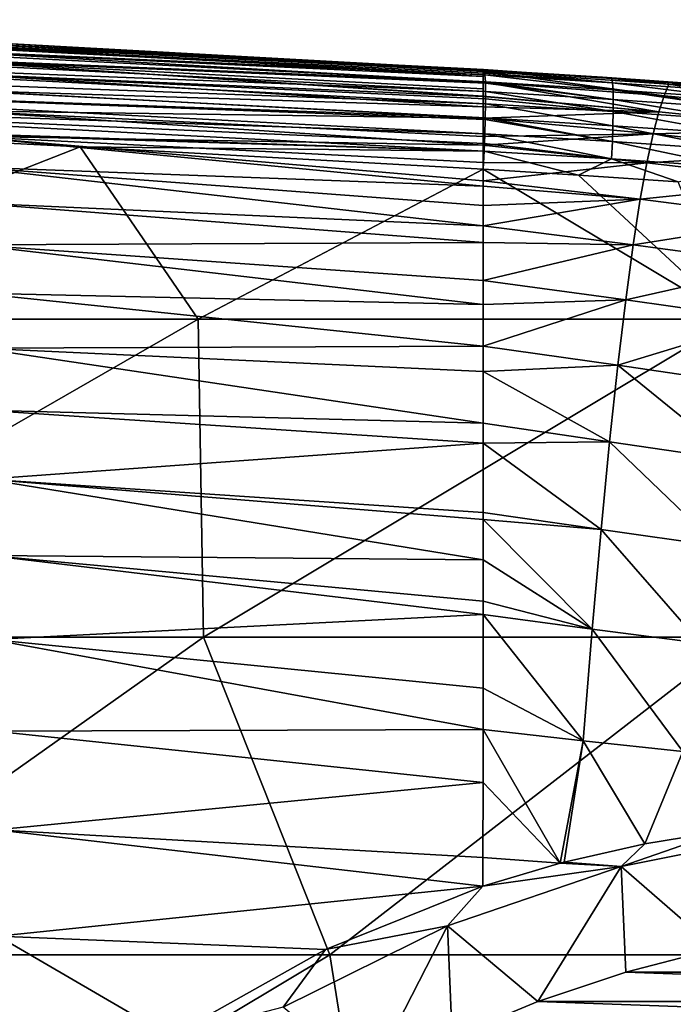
# Model space of a CAD drawing. Header units: metres. Extents: x -59 to 113, y -107 to 107.
# Tile 177 of 192: x 76.93 to 83.44, y 12.15 to 21.95. Entities that reach past the tile are written whole.
import ezdxf

# ---------------------------------------------------------------- set-up
doc = ezdxf.new("R2010")
doc.units = ezdxf.units.M
doc.layers.add('solid_20_382_333_XXX', color=7, linetype='CONTINUOUS')

msp = doc.modelspace()

# ---------------------------------------------------------------- linework, layer by layer
at = {"layer": 'solid_20_382_333_XXX'}
for points in [[(71.841736, 21.949812, -25.161066), (81.556992, 21.443027, -25.662252), (81.549721, 21.453262, -25.802343)], [(71.841736, 21.949812, -25.161066), (71.847153, 21.905008, -24.990467), (81.556992, 21.443027, -25.662252)], [(71.841736, 21.949812, -25.161066), (81.549721, 21.453262, -25.802343), (81.548546, 21.453096, -25.823906)], [(71.841736, 21.949812, -25.161066), (81.548546, 21.453096, -25.823906), (81.547356, 21.452477, -25.845366)], [(71.841736, 21.949812, -25.161066), (81.547356, 21.452477, -25.845366), (76.373367, 21.736872, -25.561436)], [(71.847153, 21.905008, -24.990467), (81.562149, 21.41881, -25.544909), (81.556992, 21.443027, -25.662252)], [(71.847153, 21.905008, -24.990467), (81.564339, 21.401434, -25.487537), (81.562149, 21.41881, -25.544909)], [(71.847153, 21.905008, -24.990467), (71.850761, 21.832268, -24.833076), (81.564339, 21.401434, -25.487537)], [(71.850761, 21.832268, -24.833076), (81.569199, 21.330633, -25.325951), (81.564339, 21.401434, -25.487537)], [(71.850761, 21.832268, -24.833076), (71.852554, 21.734436, -24.69179), (81.569199, 21.330633, -25.325951)], [(71.852554, 21.734436, -24.69179), (71.852531, 21.614361, -24.569506), (81.571579, 21.233822, -25.180832)], [(71.852554, 21.734436, -24.69179), (81.569641, 21.319561, -25.30628), (81.569199, 21.330633, -25.325951)], [(71.852554, 21.734436, -24.69179), (81.571579, 21.233822, -25.180832), (81.569641, 21.319561, -25.30628)], [(76.112007, 21.750076, -25.547821), (81.547356, 21.452477, -25.845366), (76.141182, 21.704765, -26.936304)], [(76.373367, 21.736872, -25.561436), (81.547356, 21.452477, -25.845366), (76.112007, 21.750076, -25.547821)], [(76.141182, 21.704765, -26.936304), (81.547356, 21.452477, -25.845366), (81.547302, 21.435608, -26.228769)], [(76.141182, 21.704765, -26.936304), (81.547302, 21.435608, -26.228769), (81.547165, 21.38596, -27.165752)], [(76.141182, 21.704765, -26.936304), (81.547165, 21.38596, -27.165752), (76.175392, 21.636459, -28.313828)], [(71.852531, 21.614361, -24.569506), (71.850708, 21.474888, -24.469118), (81.571487, 21.113279, -25.054417)], [(71.852531, 21.614361, -24.569506), (81.571815, 21.161541, -25.099869), (81.571579, 21.233822, -25.180832)], [(71.852531, 21.614361, -24.569506), (81.571487, 21.113279, -25.054417), (81.571815, 21.161541, -25.099869)], [(76.175392, 21.636459, -28.313828), (81.547165, 21.38596, -27.165752), (81.547073, 21.32762, -28.055105)], [(76.175392, 21.636459, -28.313828), (81.547073, 21.32762, -28.055105), (76.210426, 21.540747, -29.683277)], [(71.850708, 21.474888, -24.469118), (71.847069, 21.318865, -24.393522), (81.568932, 20.972963, -24.950838)], [(71.850708, 21.474888, -24.469118), (81.568932, 20.972963, -24.950838), (81.571487, 21.113279, -25.054417)], [(76.210426, 21.540747, -29.683277), (81.547073, 21.32762, -28.055105), (81.547043, 21.261572, -28.891933)], [(76.210426, 21.540747, -29.683277), (81.547043, 21.261572, -28.891933), (81.547043, 21.188227, -29.681412)], [(76.210426, 21.540747, -29.683277), (81.547043, 21.188227, -29.681412), (81.547043, 21.186068, -29.702917)], [(76.210426, 21.540747, -29.683277), (81.547043, 21.186068, -29.702917), (76.246185, 21.413044, -31.040974)], [(76.246185, 21.413044, -31.040974), (81.547043, 21.186068, -29.702917), (81.547073, 21.083294, -30.638086)], [(76.246185, 21.413044, -31.040974), (81.547073, 21.083294, -30.638086), (76.282471, 21.248562, -32.381664)], [(81.547073, 21.32762, -28.055105), (81.547165, 21.38596, -27.165752), (81.547302, 21.435608, -26.228769)], [(83.348969, 21.193459, -28.127817), (81.547073, 21.32762, -28.055105), (81.547302, 21.435608, -26.228769)], [(81.547302, 21.435608, -26.228769), (81.547356, 21.452477, -25.845366), (82.735107, 21.376524, -25.917801)], [(83.397141, 21.307116, -26.39879), (81.547302, 21.435608, -26.228769), (82.735107, 21.376524, -25.917801)], [(83.348969, 21.193459, -28.127817), (81.547302, 21.435608, -26.228769), (83.397141, 21.307116, -26.39879)], [(81.547356, 21.452477, -25.845366), (81.548546, 21.453096, -25.823906), (82.82943, 21.363174, -25.738499)], [(82.735107, 21.376524, -25.917801), (81.547356, 21.452477, -25.845366), (82.82943, 21.363174, -25.738499)], [(81.548546, 21.453096, -25.823906), (81.549721, 21.453262, -25.802343), (82.82943, 21.363174, -25.738499)], [(81.549721, 21.453262, -25.802343), (81.556992, 21.443027, -25.662252), (82.82943, 21.363174, -25.738499)], [(82.836891, 21.322205, -25.563543), (82.82943, 21.363174, -25.738499), (81.556992, 21.443027, -25.662252)], [(81.562149, 21.41881, -25.544909), (82.836891, 21.322205, -25.563543), (81.556992, 21.443027, -25.662252)], [(81.562149, 21.41881, -25.544909), (81.564339, 21.401434, -25.487537), (82.836891, 21.322205, -25.563543)], [(82.84166, 21.251911, -25.401558), (82.836891, 21.322205, -25.563543), (81.564339, 21.401434, -25.487537)], [(81.569199, 21.330633, -25.325951), (82.84166, 21.251911, -25.401558), (81.564339, 21.401434, -25.487537)], [(83.950592, 21.290304, -25.994513), (82.735107, 21.376524, -25.917801), (82.82943, 21.363174, -25.738499)], [(83.397141, 21.307116, -26.39879), (82.735107, 21.376524, -25.917801), (83.950592, 21.290304, -25.994513)], [(83.950592, 21.290304, -25.994513), (82.82943, 21.363174, -25.738499), (84.075394, 21.276461, -25.816729)], [(84.082924, 21.236099, -25.641064), (84.075394, 21.276461, -25.816729), (82.82943, 21.363174, -25.738499)], [(82.836891, 21.322205, -25.563543), (84.082924, 21.236099, -25.641064), (82.82943, 21.363174, -25.738499)], [(71.847069, 21.318865, -24.393522), (71.841614, 21.149137, -24.345615), (81.563881, 20.814541, -24.872284)], [(71.847069, 21.318865, -24.393522), (81.568497, 20.956202, -24.940809), (81.568932, 20.972963, -24.950838)], [(71.847069, 21.318865, -24.393522), (81.563881, 20.814541, -24.872284), (81.568497, 20.956202, -24.940809)], [(81.547043, 21.188227, -29.681412), (81.547043, 21.261572, -28.891933), (81.547073, 21.32762, -28.055105)], [(83.296501, 21.032372, -29.861305), (81.547043, 21.188227, -29.681412), (81.547073, 21.32762, -28.055105)], [(83.296501, 21.032372, -29.861305), (81.547073, 21.32762, -28.055105), (83.348969, 21.193459, -28.127817)], [(82.843758, 21.155258, -25.255667), (82.84166, 21.251911, -25.401558), (81.569199, 21.330633, -25.325951)], [(81.569641, 21.319561, -25.30628), (82.843758, 21.155258, -25.255667), (81.569199, 21.330633, -25.325951)], [(81.569641, 21.319561, -25.30628), (81.571579, 21.233822, -25.180832), (82.843758, 21.155258, -25.255667)], [(84.087486, 21.166216, -25.478315), (84.082924, 21.236099, -25.641064), (82.836891, 21.322205, -25.563543)], [(82.84166, 21.251911, -25.401558), (84.087486, 21.166216, -25.478315), (82.836891, 21.322205, -25.563543)], [(85.124161, 21.033442, -28.321106), (83.348969, 21.193459, -28.127817), (83.397141, 21.307116, -26.39879)], [(83.397141, 21.307116, -26.39879), (83.950592, 21.290304, -25.994513), (85.198227, 21.194969, -26.076107)], [(85.219208, 21.160213, -26.604483), (83.397141, 21.307116, -26.39879), (85.198227, 21.194969, -26.076107)], [(85.124161, 21.033442, -28.321106), (83.397141, 21.307116, -26.39879), (85.219208, 21.160213, -26.604483)], [(76.282471, 21.248562, -32.381664), (81.547073, 21.083294, -30.638086), (81.547127, 20.97085, -31.507776)], [(76.282471, 21.248562, -32.381664), (81.547127, 20.97085, -31.507776), (76.319069, 21.042498, -33.699928)], [(81.547043, 21.186068, -29.702917), (81.547043, 21.188227, -29.681412), (83.296501, 21.032372, -29.861305)], [(81.547073, 21.083294, -30.638086), (81.547043, 21.186068, -29.702917), (83.296501, 21.032372, -29.861305)], [(82.843185, 21.035202, -25.128992), (82.843758, 21.155258, -25.255667), (81.571579, 21.233822, -25.180832)], [(81.571815, 21.161541, -25.099869), (82.843185, 21.035202, -25.128992), (81.571579, 21.233822, -25.180832)], [(84.089111, 21.069788, -25.331644), (84.087486, 21.166216, -25.478315), (82.84166, 21.251911, -25.401558)], [(82.843758, 21.155258, -25.255667), (84.089111, 21.069788, -25.331644), (82.84166, 21.251911, -25.401558)], [(85.020569, 20.860228, -30.037239), (83.296501, 21.032372, -29.861305), (83.348969, 21.193459, -28.127817)], [(85.020569, 20.860228, -30.037239), (83.348969, 21.193459, -28.127817), (85.124161, 21.033442, -28.321106)], [(71.841614, 21.149137, -24.345615), (71.830017, 20.968798, -24.321604), (81.556396, 20.642532, -24.822609)], [(71.841614, 21.149137, -24.345615), (81.559944, 20.718576, -24.840431), (81.563881, 20.814541, -24.872284)], [(71.841614, 21.149137, -24.345615), (81.556396, 20.642532, -24.822609), (81.559944, 20.718576, -24.840431)], [(81.547127, 20.97085, -31.507776), (81.547073, 21.083294, -30.638086), (83.296501, 21.032372, -29.861305)], [(81.568932, 20.972963, -24.950838), (82.839966, 20.894705, -25.02466), (81.571487, 21.113279, -25.054417)], [(81.571815, 21.161541, -25.099869), (81.571487, 21.113279, -25.054417), (82.843185, 21.035202, -25.128992)], [(82.839966, 20.894705, -25.02466), (82.843185, 21.035202, -25.128992), (81.571487, 21.113279, -25.054417)], [(82.843185, 21.035202, -25.128992), (84.08783, 20.949787, -25.204216), (82.843758, 21.155258, -25.255667)], [(84.08783, 20.949787, -25.204216), (84.089111, 21.069788, -25.331644), (82.843758, 21.155258, -25.255667)], [(71.830017, 20.968798, -24.321604), (73.123718, 20.907951, -24.378902), (81.556396, 20.642532, -24.822609)], [(76.319069, 21.042498, -33.699928), (81.547127, 20.97085, -31.507776), (81.547211, 20.785883, -32.705013)], [(76.319069, 21.042498, -33.699928), (81.547211, 20.785883, -32.705013), (81.547249, 20.700907, -33.184395)], [(76.319069, 21.042498, -33.699928), (81.547249, 20.700907, -33.184395), (76.355774, 20.790041, -34.990353)], [(83.239647, 20.813673, -31.587112), (81.547127, 20.97085, -31.507776), (83.296501, 21.032372, -29.861305)], [(81.547211, 20.785883, -32.705013), (81.547127, 20.97085, -31.507776), (83.239647, 20.813673, -31.587112)], [(81.568497, 20.956202, -24.940809), (82.834114, 20.736725, -24.945795), (81.568932, 20.972963, -24.950838)], [(82.834114, 20.736725, -24.945795), (82.839966, 20.894705, -25.02466), (81.568932, 20.972963, -24.950838)], [(82.839966, 20.894705, -25.02466), (84.083679, 20.809191, -25.09919), (82.843185, 21.035202, -25.128992)], [(84.083679, 20.809191, -25.09919), (84.08783, 20.949787, -25.204216), (82.843185, 21.035202, -25.128992)], [(83.239647, 20.813673, -31.587112), (83.296501, 21.032372, -29.861305), (85.020569, 20.860228, -30.037239)], [(73.123718, 20.907951, -24.378902), (77.534805, 20.686235, -24.589876), (81.556396, 20.642532, -24.822609)], [(73.156166, 18.968506, -24.37295), (77.534805, 20.686235, -24.589876), (73.123718, 20.907951, -24.378902)], [(81.568497, 20.956202, -24.940809), (81.563881, 20.814541, -24.872284), (82.834114, 20.736725, -24.945795)], [(82.834114, 20.736725, -24.945795), (84.076683, 20.65097, -25.019728), (82.839966, 20.894705, -25.02466)], [(84.076683, 20.65097, -25.019728), (84.083679, 20.809191, -25.09919), (82.839966, 20.894705, -25.02466)], [(76.355774, 20.790041, -34.990353), (81.547249, 20.700907, -33.184395), (81.547302, 20.529453, -34.051727)], [(76.355774, 20.790041, -34.990353), (81.547302, 20.529453, -34.051727), (81.54734, 20.347794, -34.857079)], [(76.355774, 20.790041, -34.990353), (81.54734, 20.347794, -34.857079), (81.547348, 20.293056, -35.08123)], [(76.355774, 20.790041, -34.990353), (81.547348, 20.293056, -35.08123), (76.392365, 20.486526, -36.24744)], [(81.547249, 20.700907, -33.184395), (81.547211, 20.785883, -32.705013), (83.239647, 20.813673, -31.587112)], [(83.178261, 20.527126, -33.290581), (81.547249, 20.700907, -33.184395), (83.239647, 20.813673, -31.587112)], [(81.559944, 20.718576, -24.840431), (82.825638, 20.564222, -24.895519), (81.563881, 20.814541, -24.872284)], [(82.825638, 20.564222, -24.895519), (82.834114, 20.736725, -24.945795), (81.563881, 20.814541, -24.872284)], [(83.178261, 20.527126, -33.290581), (83.239647, 20.813673, -31.587112), (84.908203, 20.63097, -31.742655)], [(84.908203, 20.63097, -31.742655), (83.239647, 20.813673, -31.587112), (85.020569, 20.860228, -30.037239)], [(78.708344, 18.968506, -24.641901), (77.534805, 20.686235, -24.589876), (73.156166, 18.968506, -24.37295)], [(77.534805, 20.686235, -24.589876), (81.546577, 20.461113, -24.804445), (81.556396, 20.642532, -24.822609)], [(78.708344, 18.968506, -24.641901), (81.546577, 20.461113, -24.804445), (77.534805, 20.686235, -24.589876)], [(81.547302, 20.529453, -34.051727), (81.547249, 20.700907, -33.184395), (83.178261, 20.527126, -33.290581)], [(81.559944, 20.718576, -24.840431), (81.556396, 20.642532, -24.822609), (82.825638, 20.564222, -24.895519)], [(82.825638, 20.564222, -24.895519), (84.066872, 20.478104, -24.968992), (82.834114, 20.736725, -24.945795)], [(84.066872, 20.478104, -24.968992), (84.076683, 20.65097, -25.019728), (82.834114, 20.736725, -24.945795)], [(81.546577, 20.461113, -24.804445), (82.496101, 20.402664, -24.858362), (81.556396, 20.642532, -24.822609)], [(82.496101, 20.402664, -24.858362), (82.825638, 20.564222, -24.895519), (81.556396, 20.642532, -24.822609)], [(84.786903, 20.335957, -33.423725), (83.178261, 20.527126, -33.290581), (84.908203, 20.63097, -31.742655)], [(76.392365, 20.486526, -36.24744), (81.547348, 20.293056, -35.08123), (81.547379, 20.099529, -35.817062)], [(76.392365, 20.486526, -36.24744), (81.547379, 20.099529, -35.817062), (81.547417, 19.898449, -36.503044)], [(76.392365, 20.486526, -36.24744), (81.547417, 19.898449, -36.503044), (76.428589, 20.12788, -37.465321)], [(81.54734, 20.347794, -34.857079), (81.547302, 20.529453, -34.051727), (83.178261, 20.527126, -33.290581)], [(83.112328, 20.162519, -34.956436), (81.54734, 20.347794, -34.857079), (83.178261, 20.527126, -33.290581)], [(82.496101, 20.402664, -24.858362), (83.489838, 20.335524, -24.916382), (82.825638, 20.564222, -24.895519)], [(83.489838, 20.335524, -24.916382), (84.066872, 20.478104, -24.968992), (82.825638, 20.564222, -24.895519)], [(83.112328, 20.162519, -34.956436), (83.178261, 20.527126, -33.290581), (84.786903, 20.335957, -33.423725)], [(84.044273, 18.968506, -24.940792), (81.546577, 20.461113, -24.804445), (78.708344, 18.968506, -24.641901)], [(84.044273, 18.968506, -24.940792), (82.496101, 20.402664, -24.858362), (81.546577, 20.461113, -24.804445)], [(84.044273, 18.968506, -24.940792), (83.489838, 20.335524, -24.916382), (82.496101, 20.402664, -24.858362)], [(81.547348, 20.293056, -35.08123), (81.54734, 20.347794, -34.857079), (83.112328, 20.162519, -34.956436)], [(81.547379, 20.099529, -35.817062), (81.547348, 20.293056, -35.08123), (83.112328, 20.162519, -34.956436)], [(84.656708, 19.965483, -35.06596), (83.112328, 20.162519, -34.956436), (84.786903, 20.335957, -33.423725)], [(76.428589, 20.12788, -37.465321), (81.547417, 19.898449, -36.503044), (81.547417, 19.732475, -37.019814)], [(76.428589, 20.12788, -37.465321), (81.547417, 19.732475, -37.019814), (76.464165, 19.710194, -38.638035)], [(81.547417, 19.898449, -36.503044), (81.547379, 20.099529, -35.817062), (83.112328, 20.162519, -34.956436)], [(83.041954, 19.710482, -36.568481), (81.547417, 19.898449, -36.503044), (83.112328, 20.162519, -34.956436)], [(83.041954, 19.710482, -36.568481), (83.112328, 20.162519, -34.956436), (84.656708, 19.965483, -35.06596)], [(81.547417, 19.732475, -37.019814), (81.547417, 19.898449, -36.503044), (83.041954, 19.710482, -36.568481)], [(84.51786, 19.510771, -36.653404), (83.041954, 19.710482, -36.568481), (84.656708, 19.965483, -35.06596)], [(76.464165, 19.710194, -38.638035), (81.547417, 19.732475, -37.019814), (81.547401, 19.354939, -38.062195)], [(76.464165, 19.710194, -38.638035), (81.547401, 19.354939, -38.062195), (81.547409, 19.117323, -38.64114)], [(76.464165, 19.710194, -38.638035), (81.547409, 19.117323, -38.64114), (76.498833, 19.229555, -39.759617)], [(81.547401, 19.354939, -38.062195), (81.547417, 19.732475, -37.019814), (83.041954, 19.710482, -36.568481)], [(82.967316, 19.162468, -38.109627), (81.547401, 19.354939, -38.062195), (83.041954, 19.710482, -36.568481)], [(82.967316, 19.162468, -38.109627), (83.041954, 19.710482, -36.568481), (84.51786, 19.510771, -36.653404)], [(84.370743, 18.963942, -38.168667), (82.967316, 19.162468, -38.109627), (84.51786, 19.510771, -36.653404)], [(81.547409, 19.117323, -38.64114), (81.547401, 19.354939, -38.062195), (82.967316, 19.162468, -38.109627)], [(76.498833, 19.229555, -39.759617), (81.547409, 19.117323, -38.64114), (81.547386, 18.702551, -39.539169)], [(76.498833, 19.229555, -39.759617), (81.547386, 18.702551, -39.539169), (76.532318, 18.682161, -40.824192)], [(81.547386, 18.702551, -39.539169), (81.547409, 19.117323, -38.64114), (82.967316, 19.162468, -38.109627)], [(82.888741, 18.510695, -39.563484), (81.547386, 18.702551, -39.539169), (82.967316, 19.162468, -38.109627)], [(82.888741, 18.510695, -39.563484), (82.967316, 19.162468, -38.109627), (84.370743, 18.963942, -38.168667)], [(78.708344, 18.968506, -24.641901), (73.156166, 18.968506, -24.37295), (73.201736, 15.806561, -24.363932)], [(78.708344, 18.968506, -24.641901), (73.201736, 15.806561, -24.363932), (78.761322, 15.806561, -24.630022)], [(84.044273, 18.968506, -24.940792), (78.708344, 18.968506, -24.641901), (78.761322, 15.806561, -24.630022)], [(84.044273, 18.968506, -24.940792), (78.761322, 15.806561, -24.630022), (84.104362, 15.806561, -24.925623)], [(84.215927, 18.31793, -39.595146), (82.888741, 18.510695, -39.563484), (84.370743, 18.963942, -38.168667)], [(76.532318, 18.682161, -40.824192), (81.547386, 18.702551, -39.539169), (81.547348, 18.450281, -40.02734)], [(76.532318, 18.682161, -40.824192), (81.547348, 18.450281, -40.02734), (81.547234, 17.934944, -40.915512)], [(76.532318, 18.682161, -40.824192), (81.547234, 17.934944, -40.915512), (76.564377, 18.065439, -41.826771)], [(81.547348, 18.450281, -40.02734), (81.547386, 18.702551, -39.539169), (82.888741, 18.510695, -39.563484)], [(82.806686, 17.749935, -40.916142), (81.547234, 17.934944, -40.915512), (81.547348, 18.450281, -40.02734)], [(82.806686, 17.749935, -40.916142), (81.547348, 18.450281, -40.02734), (82.888741, 18.510695, -39.563484)], [(84.054222, 17.568415, -40.919147), (82.806686, 17.749935, -40.916142), (82.888741, 18.510695, -39.563484)], [(84.054222, 17.568415, -40.919147), (82.888741, 18.510695, -39.563484), (84.215927, 18.31793, -39.595146)], [(76.564377, 18.065439, -41.826771), (81.547234, 17.934944, -40.915512), (81.54718, 17.736366, -41.224503)], [(76.564377, 18.065439, -41.826771), (81.54718, 17.736366, -41.224503), (76.594772, 17.377605, -42.762951)], [(81.54718, 17.736366, -41.224503), (81.547234, 17.934944, -40.915512), (82.806686, 17.749935, -40.916142)], [(76.594772, 17.377605, -42.762951), (81.54718, 17.736366, -41.224503), (81.547028, 17.04694, -42.180023)], [(82.721542, 16.875629, -42.154465), (81.547028, 17.04694, -42.180023), (81.54718, 17.736366, -41.224503)], [(82.721542, 16.875629, -42.154465), (81.54718, 17.736366, -41.224503), (82.806686, 17.749935, -40.916142)], [(83.88636, 16.711769, -42.127892), (82.721542, 16.875629, -42.154465), (82.806686, 17.749935, -40.916142)], [(83.88636, 16.711769, -42.127892), (82.806686, 17.749935, -40.916142), (84.054222, 17.568415, -40.919147)], [(76.594772, 17.377605, -42.762951), (81.547028, 17.04694, -42.180023), (81.54702, 16.974976, -42.270504)], [(76.594772, 17.377605, -42.762951), (81.54702, 16.974976, -42.270504), (81.546959, 16.576527, -42.7439)], [(76.594772, 17.377605, -42.762951), (81.546959, 16.576527, -42.7439), (76.623268, 16.61689, -43.628334)], [(82.633865, 15.884734, -43.26889), (81.546959, 16.576527, -42.7439), (81.54702, 16.974976, -42.270504)], [(81.54702, 16.974976, -42.270504), (81.547028, 17.04694, -42.180023), (82.721542, 16.875629, -42.154465)], [(82.633865, 15.884734, -43.26889), (81.54702, 16.974976, -42.270504), (82.721542, 16.875629, -42.154465)], [(83.713303, 15.745811, -43.213314), (82.633865, 15.884734, -43.26889), (82.721542, 16.875629, -42.154465)], [(83.713303, 15.745811, -43.213314), (82.721542, 16.875629, -42.154465), (83.88636, 16.711769, -42.127892)], [(76.623268, 16.61689, -43.628334), (81.546959, 16.576527, -42.7439), (81.546883, 16.165327, -43.187851)], [(76.623268, 16.61689, -43.628334), (81.546883, 16.165327, -43.187851), (81.546837, 16.03092, -43.324039)], [(76.623268, 16.61689, -43.628334), (81.546837, 16.03092, -43.324039), (76.649643, 15.781548, -44.418556)], [(82.633865, 15.884734, -43.26889), (81.546883, 16.165327, -43.187851), (81.546959, 16.576527, -42.7439)], [(82.633865, 15.884734, -43.26889), (81.546837, 16.03092, -43.324039), (81.546883, 16.165327, -43.187851)], [(76.649643, 15.781548, -44.418556), (81.546837, 16.03092, -43.324039), (81.546494, 15.297832, -43.998573)], [(81.546494, 15.297832, -43.998573), (81.546837, 16.03092, -43.324039), (82.543983, 14.775296, -44.253841)], [(82.633865, 15.884734, -43.26889), (82.543983, 14.775296, -44.253841), (81.546837, 16.03092, -43.324039)], [(82.633865, 15.884734, -43.26889), (83.535858, 14.669134, -44.172951), (82.543983, 14.775296, -44.253841)], [(83.713303, 15.745811, -43.213314), (83.535858, 14.669134, -44.172951), (82.633865, 15.884734, -43.26889)], [(78.761322, 15.806561, -24.630022), (73.201736, 15.806561, -24.363932), (74.293732, 12.644617, -24.402424)], [(78.761322, 15.806561, -24.630022), (74.293732, 12.644617, -24.402424), (80.019447, 12.644617, -24.681911)], [(76.649643, 15.781548, -44.418556), (81.546494, 15.297832, -43.998573), (81.546249, 14.886347, -44.332691)], [(76.649643, 15.781548, -44.418556), (81.546249, 14.886347, -44.332691), (76.673706, 14.871159, -45.130688)], [(84.104362, 15.806561, -24.925623), (78.761322, 15.806561, -24.630022), (80.019447, 12.644617, -24.681911)], [(84.104362, 15.806561, -24.925623), (80.019447, 12.644617, -24.681911), (85.5158, 12.644617, -24.993)], [(81.546494, 15.297832, -43.998573), (82.543983, 14.775296, -44.253841), (81.546249, 14.886347, -44.332691)], [(76.673706, 14.871159, -45.130688), (81.546249, 14.886347, -44.332691), (81.545914, 14.35796, -44.721542)], [(76.673706, 14.871159, -45.130688), (81.545914, 14.35796, -44.721542), (76.695358, 13.887193, -45.763859)], [(82.31501, 13.556737, -45.120647), (81.545914, 14.35796, -44.721542), (81.546249, 14.886347, -44.332691)], [(82.31501, 13.556737, -45.120647), (81.546249, 14.886347, -44.332691), (82.543983, 14.775296, -44.253841)], [(82.354187, 13.567009, -45.108517), (82.31501, 13.556737, -45.120647), (82.543983, 14.775296, -44.253841)], [(83.156685, 13.749815, -44.872528), (82.354187, 13.567009, -45.108517), (82.543983, 14.775296, -44.253841)], [(83.156685, 13.749815, -44.872528), (82.543983, 14.775296, -44.253841), (83.535858, 14.669134, -44.172951)], [(83.948326, 13.880116, -44.665672), (83.156685, 13.749815, -44.872528), (83.535858, 14.669134, -44.172951)], [(76.695358, 13.887193, -45.763859), (81.545914, 14.35796, -44.721542), (81.545433, 13.614659, -45.201813)], [(82.31501, 13.556737, -45.120647), (81.545433, 13.614659, -45.201813), (81.545914, 14.35796, -44.721542)], [(76.695358, 13.887193, -45.763859), (81.545433, 13.614659, -45.201813), (81.545319, 13.328646, -45.368721)], [(76.695358, 13.887193, -45.763859), (81.545319, 13.328646, -45.368721), (76.7145, 12.831261, -46.317345)], [(84.710419, 13.880233, -53.366245), (82.921165, 13.522974, -53.522785), (83.948326, 13.880116, -44.665672)], [(83.865082, 12.702902, -54.444023), (82.921165, 13.522974, -53.522785), (84.710419, 13.880233, -53.366245)], [(82.921165, 13.522974, -53.522785), (83.156685, 13.749815, -44.872528), (83.948326, 13.880116, -44.665672)], [(82.921165, 13.522974, -53.522785), (82.354187, 13.567009, -45.108517), (83.156685, 13.749815, -44.872528)], [(82.921165, 13.522974, -53.522785), (81.193619, 12.934314, -53.673927), (81.545319, 13.328646, -45.368721)], [(82.09227, 12.180369, -54.599125), (81.193619, 12.934314, -53.673927), (82.921165, 13.522974, -53.522785)], [(81.545319, 13.328646, -45.368721), (81.545433, 13.614659, -45.201813), (82.31501, 13.556737, -45.120647)], [(82.921165, 13.522974, -53.522785), (81.545319, 13.328646, -45.368721), (82.31501, 13.556737, -45.120647)], [(82.969315, 12.47339, -54.522392), (82.09227, 12.180369, -54.599125), (82.921165, 13.522974, -53.522785)], [(82.921165, 13.522974, -53.522785), (82.31501, 13.556737, -45.120647), (82.354187, 13.567009, -45.108517)], [(83.865082, 12.702902, -54.444023), (82.969315, 12.47339, -54.522392), (82.921165, 13.522974, -53.522785)], [(76.7145, 12.831261, -46.317345), (81.545319, 13.328646, -45.368721), (79.976181, 12.698359, -45.925591)], [(81.193619, 12.934314, -53.673927), (79.976181, 12.698359, -45.925591), (81.545319, 13.328646, -45.368721)], [(81.193619, 12.934314, -53.673927), (79.557396, 12.124331, -53.817078), (79.976181, 12.698359, -45.925591)], [(80.4114, 11.40981, -54.746181), (79.557396, 12.124331, -53.817078), (81.193619, 12.934314, -53.673927)], [(81.238091, 11.825209, -54.673855), (80.4114, 11.40981, -54.746181), (81.193619, 12.934314, -53.673927)], [(82.09227, 12.180369, -54.599125), (81.238091, 11.825209, -54.673855), (81.193619, 12.934314, -53.673927)], [(76.7145, 12.831261, -46.317345), (79.976181, 12.698359, -45.925591), (78.434891, 11.833063, -46.515362)], [(76.7145, 12.831261, -46.317345), (78.434891, 11.833063, -46.515362), (76.731026, 11.704976, -46.790424)], [(80.019447, 12.644617, -24.681911), (74.293732, 12.644617, -24.402424), (74.732597, 9.482673, -24.412487)], [(80.019447, 12.644617, -24.681911), (74.732597, 9.482673, -24.412487), (80.524788, 9.482673, -24.695848)], [(79.557396, 12.124331, -53.817078), (78.434891, 11.833063, -46.515362), (79.976181, 12.698359, -45.925591)], [(85.5158, 12.644617, -24.993), (80.019447, 12.644617, -24.681911), (80.524788, 9.482673, -24.695848)], [(85.5158, 12.644617, -24.993), (80.524788, 9.482673, -24.695848), (86.082497, 9.482673, -25.011452)], [(83.865082, 12.702902, -54.444023), (90.266548, 12.473404, -53.883968), (82.969315, 12.47339, -54.522392)], [(75.64521, 12.49739, 28.367697), (75.695206, 12.536191, 28.535147), (76.970619, 10.686023, 28.53516)], [(76.916412, 10.652751, 28.36783), (75.64521, 12.49739, 28.367697), (76.970619, 10.686023, 28.53516)], [(76.515854, 11.432103, 30.374969), (75.69519, 12.536139, 30.536741), (76.970596, 10.685981, 30.536701)], [(76.916473, 10.652753, 30.703791), (76.970596, 10.685981, 30.536701), (75.69519, 12.536139, 30.536741)], [(76.970619, 10.686023, 28.53516), (75.695206, 12.536191, 28.535147), (76.515938, 11.431969, 28.696741)], [(82.969315, 12.47339, -54.522392), (91.143776, 12.180318, -53.80722), (82.09227, 12.180369, -54.599125)], [(82.969315, 12.47339, -54.522392), (90.266548, 12.473404, -53.883968), (91.143776, 12.180318, -53.80722)], [(82.09227, 12.180369, -54.599125), (91.997833, 11.825196, -53.732498), (81.238091, 11.825209, -54.673855)], [(82.09227, 12.180369, -54.599125), (91.143776, 12.180318, -53.80722), (91.997833, 11.825196, -53.732498)]]:
    msp.add_3dface(points, dxfattribs=at)

doc.saveas('drawing.dxf')
